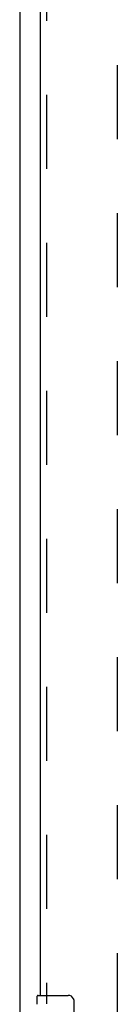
# Model space of a CAD drawing. Header units: inches. Extents: x 0 to 241, y 0 to 156.
# Tile 24 of 70: x 47.21 to 48.96, y 69.47 to 87.1. Entities that reach past the tile are written whole.
import ezdxf

# ---------------------------------------------------------------- set-up
doc = ezdxf.new("R2010")
doc.units = ezdxf.units.IN
doc.header["$LTSCALE"] = 13.251942
doc.header["$MEASUREMENT"] = 0
doc.linetypes.add('HIDDEN', pattern=[0.2, 0.1, -0.1])
doc.layers.get('0').update_dxf_attribs({"linetype": 'CONTINUOUS'})
doc.layers.add('DEFAULT_2', color=8, linetype='HIDDEN')
doc.layers.add('LEFT_DOOR_ASSEMBLY', color=7, linetype='CONTINUOUS')

msp = doc.modelspace()

# ---------------------------------------------------------------- linework, layer by layer
at = {"color": 3, "linetype": 'Continuous'}
msp.add_line((47.215, 114.269), (47.215, 43.611), dxfattribs=at)
at = {"layer": 'DEFAULT_2', "color": 8, "linetype": 'HIDDEN'}
msp.add_line((48.965, 45.205), (48.965, 112.675), dxfattribs=at)
at = {"layer": 'LEFT_DOOR_ASSEMBLY', "color": 8, "linetype": 'HIDDEN'}
msp.add_line((47.694, 88.406), (47.694, 69.474), dxfattribs=at)
at = {"layer": 'LEFT_DOOR_ASSEMBLY', "color": 3, "linetype": 'Continuous'}
msp.add_line((47.59, 69.629), (47.59, 88.251), dxfattribs=at)
at = {"layer": 'LEFT_DOOR_ASSEMBLY', "color": 7, "linetype": 'Continuous'}
for p, q in [((47.53, 69.468), (47.53, 69.614)), ((47.545, 69.629), (48.085, 69.629)), ((48.184, 69.529), (48.184, 68.729))]:
    msp.add_line(p, q, dxfattribs=at)
msp.add_lwpolyline([(48.178, 69.565), (48.18, 69.559), (48.181, 69.554), (48.183, 69.548), (48.184, 69.541), (48.184, 69.535), (48.184, 69.529)], dxfattribs=at)
for centre, radius, start, end in [((47.545, 69.614), 0.015, 90, 180), ((48.085, 69.529), 0.1, 21.1999, 90)]:
    msp.add_arc(centre, radius, start, end, dxfattribs=at)

doc.saveas('drawing.dxf')
